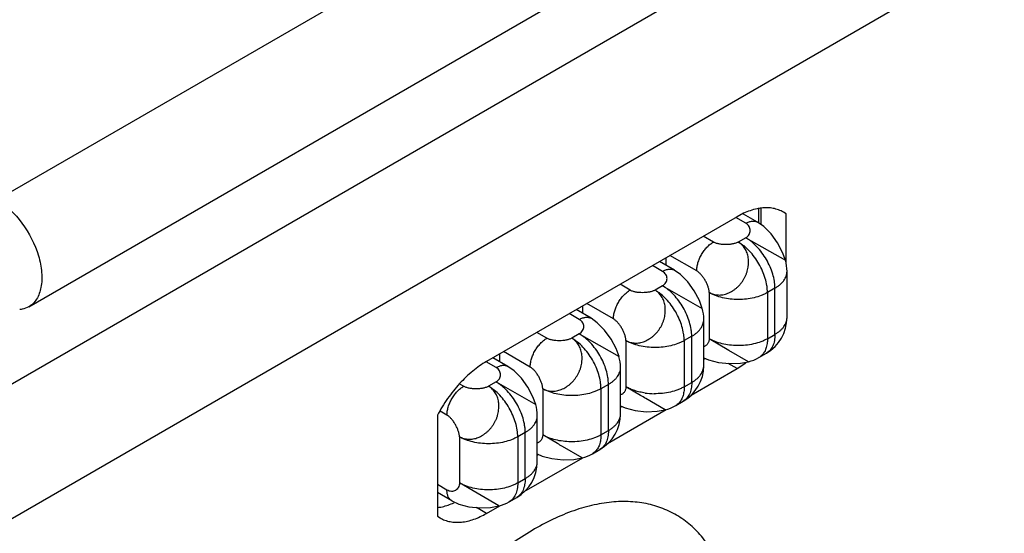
# Model space of a CAD drawing. Header units: inches. Extents: x 0 to 34, y 0 to 22.
# Tile 29 of 168: x 3.497 to 4.125, y 15.354 to 15.681. Entities that reach past the tile are written whole.
import ezdxf

# ---------------------------------------------------------------- set-up
doc = ezdxf.new("R2010")
doc.units = ezdxf.units.IN
doc.header["$LTSCALE"] = 1.87
doc.header["$MEASUREMENT"] = 0
doc.layers.get('0').update_dxf_attribs({"linetype": 'CONTINUOUS'})
doc.layers.add('02___PRT_ALL_AXES', color=7, linetype='CONTINUOUS')

msp = doc.modelspace()

# ---------------------------------------------------------------- linework, layer by layer
at = {"color": 7, "linetype": 'CONTINUOUS'}
for p, q in [((3.48268, 15.5665), (4.98351, 16.43307)), ((3.50293, 15.49836), (5.00376, 16.36493)), ((3.96804, 15.55181), (3.96804, 15.56069)), ((3.95982, 15.55157), (3.95341, 15.55527)), ((3.96732, 15.55232), (3.95839, 15.55747)), ((3.97129, 15.54952), (3.96731, 15.55232)), ((3.93914, 15.53963), (3.93273, 15.54333)), ((3.95982, 15.54239), (3.95505, 15.53963)), ((3.95982, 15.54239), (3.9851, 15.52801)), ((3.91429, 15.5217), (3.90477, 15.52719)), ((3.90891, 15.52958), (3.90891, 15.5248)), ((3.92853, 15.52126), (3.91151, 15.53108)), ((3.90679, 15.52095), (3.90038, 15.52465)), ((3.98607, 15.49156), (3.98607, 15.52095)), ((3.8861, 15.50901), (3.87969, 15.51271)), ((3.90679, 15.51177), (3.90201, 15.50901)), ((3.90679, 15.51177), (3.93207, 15.4974)), ((3.93649, 15.50748), (3.93648, 15.47809)), ((3.97838, 15.51024), (3.97361, 15.50748)), ((3.97361, 15.50748), (3.97361, 15.47809)), ((3.97838, 15.48084), (3.97838, 15.51024)), ((3.86125, 15.49108), (3.85174, 15.49657)), ((3.85587, 15.49896), (3.85587, 15.49418)), ((3.8755, 15.49064), (3.85848, 15.50046)), ((3.85375, 15.49033), (3.84734, 15.49403)), ((3.93304, 15.46094), (3.93304, 15.49033)), ((3.83307, 15.47839), (3.82666, 15.48209)), ((3.85375, 15.48115), (3.84898, 15.47839)), ((3.85375, 15.48115), (3.87904, 15.46677)), ((3.88345, 15.47686), (3.88345, 15.44747)), ((3.92058, 15.47686), (3.92057, 15.44747)), ((3.92535, 15.47962), (3.92058, 15.47686)), ((3.92535, 15.45022), (3.92535, 15.47962)), ((3.94907, 15.47064), (3.93648, 15.47809)), ((3.97361, 15.47809), (3.97838, 15.48084)), ((3.82246, 15.46002), (3.80545, 15.46984)), ((3.96157, 15.46338), (3.94907, 15.47064)), ((3.80822, 15.46045), (3.7987, 15.46595)), ((3.80284, 15.46834), (3.80284, 15.46356)), ((3.93304, 15.46598), (3.93603, 15.46459)), ((3.96817, 15.46607), (3.97294, 15.46883)), ((3.80072, 15.45971), (3.79447, 15.46332)), ((3.88, 15.43032), (3.88, 15.45971)), ((3.78004, 15.44777), (3.77767, 15.44914)), ((3.80072, 15.45053), (3.79595, 15.44777)), ((3.80072, 15.45053), (3.826, 15.43615)), ((3.83042, 15.44624), (3.83042, 15.41685)), ((3.87232, 15.449), (3.86754, 15.44624)), ((3.86754, 15.44624), (3.86754, 15.41685)), ((3.87231, 15.4196), (3.87232, 15.449)), ((3.89283, 15.44191), (3.88345, 15.44747)), ((3.92057, 15.44747), (3.92535, 15.45022)), ((3.90853, 15.43276), (3.89603, 15.44002)), ((3.88, 15.43536), (3.883, 15.43397)), ((3.91514, 15.43545), (3.91991, 15.43821)), ((3.76943, 15.4294), (3.76503, 15.43194)), ((3.82697, 15.3997), (3.82697, 15.42909)), ((3.86754, 15.41685), (3.87231, 15.4196)), ((3.77739, 15.41562), (3.77739, 15.38623)), ((3.81928, 15.41838), (3.81451, 15.41562)), ((3.81451, 15.41562), (3.81451, 15.38623)), ((3.81928, 15.38898), (3.81928, 15.41838)), ((3.8398, 15.41129), (3.83042, 15.41685)), ((3.8555, 15.40214), (3.843, 15.4094)), ((3.86211, 15.40483), (3.86688, 15.40759)), ((3.82697, 15.40474), (3.82997, 15.40335)), ((3.81451, 15.38623), (3.81928, 15.38898)), ((3.76943, 15.38163), (3.76332, 15.38516)), ((3.80247, 15.37152), (3.77739, 15.38623)), ((3.77254, 15.37477), (3.76332, 15.38009)), ((3.80907, 15.37421), (3.81385, 15.37697)), ((3.77253, 15.37477), (3.77694, 15.37273))]:
    msp.add_line(p, q, dxfattribs=at)
at = {"color": 3, "linetype": 'CONTINUOUS'}
for p, q in [((3.39625, 15.39402), (5.01409, 16.32815)), ((3.43337, 15.32972), (5.05121, 16.26385))]:
    msp.add_line(p, q, dxfattribs=at)
at = {"color": 7, "linetype": 'CONTINUOUS'}
for points in [[(3.98511, 15.52799), (3.98328, 15.533), (3.98005, 15.53911), (3.97593, 15.54485), (3.97129, 15.54952)], [(3.93207, 15.4974), (3.93024, 15.50238), (3.92701, 15.50851), (3.92288, 15.51424), (3.91825, 15.51891), (3.91428, 15.5217)], [(3.87904, 15.46675), (3.87721, 15.47176), (3.87398, 15.47787), (3.86986, 15.48361), (3.86522, 15.48828), (3.86125, 15.49108)], [(3.93603, 15.46459), (3.9424, 15.46291), (3.94943, 15.46221), (3.95634, 15.46247), (3.96157, 15.46338)], [(3.82601, 15.43613), (3.82418, 15.44114), (3.82095, 15.44725), (3.81683, 15.45299), (3.81219, 15.45766), (3.80821, 15.46046)], [(3.883, 15.43397), (3.88937, 15.43229), (3.8964, 15.43159), (3.90331, 15.43185), (3.90854, 15.43276)], [(3.82997, 15.40335), (3.83634, 15.40167), (3.84336, 15.40097), (3.85028, 15.40123), (3.8555, 15.40214)], [(3.77694, 15.37273), (3.78332, 15.37105), (3.79035, 15.37035), (3.79725, 15.37061), (3.8025, 15.37153)]]:
    msp.add_lwpolyline(points, dxfattribs=at)
for centre, radius, start, end in [((3.95982, 15.52095), 0.02625, 0.00042, 15.67034), ((3.90675, 15.49033), 0.02629, 0.01067, 15.6475), ((3.95982, 15.49156), 0.02625, 300.00128, 359.99849), ((3.85375, 15.45971), 0.02625, 0.00042, 15.67034), ((3.95503, 15.48884), 0.02629, 284.35167, 299.99035), ((3.90679, 15.46094), 0.02625, 300.00253, 359.99975), ((3.64744, 15.02382), 0.48479, 59.15018, 59.59016), ((3.90199, 15.48774), 0.04471, 261.85152, 269.20503), ((3.80072, 15.42909), 0.02625, 0.00042, 15.67034), ((3.902, 15.45822), 0.02629, 284.35167, 299.99035), ((3.85375, 15.43032), 0.02625, 300.00128, 359.99849), ((3.5944, 14.9932), 0.48479, 59.15018, 59.59016), ((3.84897, 15.4276), 0.02629, 284.35167, 299.99035), ((3.80072, 15.3997), 0.02625, 300.00128, 359.99849), ((3.79595, 15.39694), 0.02625, 284.32884, 300.0015)]:
    msp.add_arc(centre, radius, start, end, dxfattribs=at)
for points, knots in [([(3.48268, 15.5665), (3.48894, 15.56289), (3.49994, 15.55194), (3.50858, 15.53506), (3.51152, 15.52071), (3.51129, 15.51119), (3.50862, 15.50328), (3.50495, 15.49953), (3.50293, 15.49836)], [0, 0, 0, 0, 0.269917, 0.561332, 0.695473, 0.81314, 0.912851, 1, 1, 1, 1]), ([(3.95982, 15.55157), (3.96048, 15.55195), (3.96149, 15.55243), (3.96287, 15.55284), (3.96385, 15.553), (3.9648, 15.55304), (3.9657, 15.55294), (3.96654, 15.55271), (3.96707, 15.55246), (3.96731, 15.55232)], [0, 0, 0, 0, 0.289243, 0.422508, 0.548482, 0.66789, 0.781879, 0.891966, 1, 1, 1, 1]), ([(3.95982, 15.54239), (3.96026, 15.54266), (3.96105, 15.54327), (3.96195, 15.54442), (3.9625, 15.54568), (3.96269, 15.547), (3.96252, 15.54833), (3.96199, 15.54958), (3.96108, 15.55072), (3.96027, 15.55131), (3.95982, 15.55157)], [0, 0, 0, 0, 0.1375, 0.264513, 0.384595, 0.500931, 0.616693, 0.73546, 0.861533, 1, 1, 1, 1]), ([(3.92853, 15.52126), (3.92853, 15.5221), (3.92868, 15.52384), (3.9293, 15.52648), (3.93028, 15.52914), (3.93159, 15.53174), (3.93318, 15.53418), (3.935, 15.53636), (3.93698, 15.53821), (3.93841, 15.53921), (3.93914, 15.53963)], [0, 0, 0, 0, 0.114151, 0.23732, 0.366969, 0.499993, 0.633018, 0.76267, 0.885843, 1, 1, 1, 1]), ([(3.93649, 15.50748), (3.93691, 15.50724), (3.9378, 15.50681), (3.93967, 15.50618), (3.94219, 15.5058), (3.94531, 15.50602), (3.94788, 15.50675), (3.94988, 15.50767), (3.95135, 15.50851), (3.95277, 15.50949), (3.95414, 15.51058), (3.95521, 15.51159), (3.95602, 15.51246), (3.95679, 15.51338), (3.95768, 15.51459), (3.95863, 15.51613), (3.95949, 15.51772), (3.96009, 15.5191), (3.9605, 15.52022), (3.96085, 15.52135), (3.96119, 15.52279), (3.9614, 15.52424), (3.96151, 15.5254), (3.96158, 15.52653), (3.96158, 15.52794), (3.96139, 15.53012), (3.96086, 15.53223), (3.96003, 15.53417), (3.95927, 15.53551), (3.95838, 15.53674), (3.95738, 15.53785), (3.95626, 15.53882), (3.95546, 15.53938), (3.95505, 15.53963)], [0, 0, 0, 0, 0.027892, 0.055949, 0.112941, 0.171913, 0.23327, 0.26488, 0.297135, 0.330016, 0.363404, 0.397147, 0.41413, 0.431181, 0.465467, 0.499927, 0.534391, 0.56868, 0.58573, 0.60271, 0.636452, 0.669849, 0.686371, 0.702743, 0.734989, 0.766578, 0.827931, 0.857777, 0.887042, 0.915812, 0.944198, 0.972265, 1, 1, 1, 1]), ([(3.95505, 15.53963), (3.95479, 15.53949), (3.95425, 15.53924), (3.95305, 15.53879), (3.95139, 15.53838), (3.94927, 15.53808), (3.94705, 15.53797), (3.94483, 15.53807), (3.94304, 15.53831), (3.9417, 15.53862), (3.94077, 15.53889), (3.93991, 15.53922), (3.93938, 15.53949), (3.93914, 15.53963)], [0, 0, 0, 0, 0.053136, 0.109968, 0.233096, 0.365514, 0.502506, 0.639102, 0.770381, 0.832612, 0.891877, 0.947766, 1, 1, 1, 1]), ([(3.97361, 15.50748), (3.97361, 15.5082), (3.97354, 15.50967), (3.97318, 15.5127), (3.97227, 15.51661), (3.97055, 15.52127), (3.96825, 15.52582), (3.96546, 15.53009), (3.96228, 15.53391), (3.95935, 15.53665), (3.95691, 15.53848), (3.95567, 15.53927), (3.95505, 15.53963)], [0, 0, 0, 0, 0.055815, 0.114207, 0.237371, 0.36699, 0.499993, 0.632996, 0.762618, 0.885787, 0.944182, 1, 1, 1, 1]), ([(3.97838, 15.51024), (3.97838, 15.51095), (3.97832, 15.51242), (3.97795, 15.51546), (3.97704, 15.51936), (3.97532, 15.52403), (3.97303, 15.52858), (3.97024, 15.53284), (3.96705, 15.53666), (3.96412, 15.5394), (3.96168, 15.54124), (3.96044, 15.54203), (3.95982, 15.54239)], [0, 0, 0, 0, 0.055815, 0.114207, 0.237371, 0.36699, 0.499993, 0.632996, 0.762618, 0.885787, 0.944182, 1, 1, 1, 1]), ([(3.90679, 15.52095), (3.90744, 15.52133), (3.90845, 15.52181), (3.90984, 15.52222), (3.91082, 15.52238), (3.91177, 15.52242), (3.91267, 15.52232), (3.91351, 15.52208), (3.91403, 15.52184), (3.91428, 15.5217)], [0, 0, 0, 0, 0.289244, 0.422509, 0.548483, 0.667891, 0.781879, 0.891966, 1, 1, 1, 1]), ([(3.90679, 15.51177), (3.90723, 15.51203), (3.90804, 15.51264), (3.90895, 15.51378), (3.9095, 15.51504), (3.90969, 15.51637), (3.90951, 15.51769), (3.90897, 15.51896), (3.90805, 15.52009), (3.90724, 15.52069), (3.90679, 15.52095)], [0, 0, 0, 0, 0.137949, 0.26465, 0.384244, 0.500321, 0.616202, 0.735346, 0.861724, 1, 1, 1, 1]), ([(3.93649, 15.50748), (3.93648, 15.50777), (3.93644, 15.50836), (3.9363, 15.50928), (3.93607, 15.51023), (3.93566, 15.51156), (3.93497, 15.51325), (3.93395, 15.51522), (3.93276, 15.5171), (3.93164, 15.51853), (3.9307, 15.51955), (3.92999, 15.52021), (3.92927, 15.52079), (3.92878, 15.52112), (3.92853, 15.52126)], [0, 0, 0, 0, 0.052564, 0.108905, 0.168684, 0.231444, 0.363673, 0.500869, 0.637928, 0.769767, 0.832254, 0.891725, 0.947743, 1, 1, 1, 1]), ([(3.97838, 15.51024), (3.97897, 15.51058), (3.9801, 15.51129), (3.98164, 15.51249), (3.98297, 15.51376), (3.98408, 15.51511), (3.98496, 15.51651), (3.9856, 15.51797), (3.98598, 15.51945), (3.98607, 15.52046), (3.98607, 15.52095)], [0, 0, 0, 0, 0.148475, 0.289461, 0.422736, 0.548644, 0.667984, 0.781925, 0.891984, 1, 1, 1, 1]), ([(3.8755, 15.49064), (3.8755, 15.49148), (3.87565, 15.49322), (3.87626, 15.49585), (3.87724, 15.49852), (3.87856, 15.50112), (3.88015, 15.50356), (3.88197, 15.50574), (3.88394, 15.50759), (3.88538, 15.50859), (3.8861, 15.50901)], [0, 0, 0, 0, 0.114151, 0.23732, 0.366969, 0.499993, 0.633018, 0.76267, 0.885843, 1, 1, 1, 1]), ([(3.88345, 15.47686), (3.88388, 15.47662), (3.88476, 15.47619), (3.88664, 15.47556), (3.88915, 15.47518), (3.89227, 15.47539), (3.89485, 15.47613), (3.89684, 15.47705), (3.89831, 15.47789), (3.89974, 15.47887), (3.90111, 15.47996), (3.90218, 15.48097), (3.90299, 15.48184), (3.90375, 15.48276), (3.90464, 15.48397), (3.9056, 15.48551), (3.90645, 15.4871), (3.90706, 15.48848), (3.90747, 15.4896), (3.90782, 15.49073), (3.90815, 15.49217), (3.90837, 15.49362), (3.90848, 15.49477), (3.90854, 15.49591), (3.90855, 15.49732), (3.90835, 15.4995), (3.90782, 15.50161), (3.90699, 15.50355), (3.90624, 15.50489), (3.90535, 15.50612), (3.90434, 15.50723), (3.90323, 15.5082), (3.90243, 15.50876), (3.90201, 15.50901)], [0, 0, 0, 0, 0.027892, 0.055949, 0.112941, 0.171913, 0.23327, 0.26488, 0.297135, 0.330016, 0.363404, 0.397147, 0.41413, 0.431181, 0.465467, 0.499927, 0.534391, 0.56868, 0.58573, 0.60271, 0.636452, 0.669849, 0.686371, 0.702743, 0.734989, 0.766578, 0.827931, 0.857777, 0.887042, 0.915812, 0.944198, 0.972265, 1, 1, 1, 1]), ([(3.90201, 15.50901), (3.90176, 15.50887), (3.90121, 15.50862), (3.90002, 15.50817), (3.89836, 15.50776), (3.89623, 15.50746), (3.89401, 15.50735), (3.8918, 15.50744), (3.89001, 15.50769), (3.88866, 15.508), (3.88773, 15.50827), (3.88688, 15.5086), (3.88635, 15.50887), (3.8861, 15.50901)], [0, 0, 0, 0, 0.053136, 0.109968, 0.233096, 0.365514, 0.502506, 0.639102, 0.770381, 0.832612, 0.891877, 0.947766, 1, 1, 1, 1]), ([(3.92058, 15.47686), (3.92058, 15.47758), (3.92051, 15.47905), (3.92014, 15.48208), (3.91924, 15.48599), (3.91752, 15.49065), (3.91522, 15.4952), (3.91243, 15.49947), (3.90925, 15.50329), (3.90632, 15.50603), (3.90388, 15.50786), (3.90264, 15.50865), (3.90201, 15.50901)], [0, 0, 0, 0, 0.055815, 0.114207, 0.237371, 0.36699, 0.499993, 0.632996, 0.762618, 0.885787, 0.944182, 1, 1, 1, 1]), ([(3.92535, 15.47962), (3.92535, 15.48033), (3.92528, 15.4818), (3.92492, 15.48483), (3.92401, 15.48874), (3.92229, 15.49341), (3.91999, 15.49796), (3.9172, 15.50222), (3.91402, 15.50604), (3.91109, 15.50878), (3.90865, 15.51062), (3.90741, 15.51141), (3.90679, 15.51177)], [0, 0, 0, 0, 0.055814, 0.114205, 0.237368, 0.366987, 0.49999, 0.632995, 0.762617, 0.885786, 0.944182, 1, 1, 1, 1]), ([(3.97361, 15.50748), (3.97299, 15.50712), (3.97168, 15.50644), (3.96887, 15.50525), (3.96503, 15.50408), (3.96014, 15.50323), (3.95505, 15.50295), (3.94996, 15.50323), (3.94506, 15.50408), (3.94122, 15.50525), (3.93841, 15.50644), (3.93711, 15.50712), (3.93649, 15.50748)], [0, 0, 0, 0, 0.055816, 0.114209, 0.237375, 0.366995, 0.499997, 0.633, 0.76262, 0.885788, 0.944182, 1, 1, 1, 1]), ([(3.50293, 15.49836), (3.50166, 15.49763), (3.49977, 15.49693), (3.49782, 15.49662), (3.49732, 15.49657)], [0, 0, 0, 0, 0.74289, 1, 1, 1, 1]), ([(3.85375, 15.49033), (3.85441, 15.49071), (3.85542, 15.49119), (3.85681, 15.4916), (3.85779, 15.49176), (3.85873, 15.4918), (3.85963, 15.4917), (3.86048, 15.49146), (3.861, 15.49122), (3.86125, 15.49108)], [0, 0, 0, 0, 0.289243, 0.422508, 0.548482, 0.66789, 0.781879, 0.891966, 1, 1, 1, 1]), ([(3.85375, 15.48115), (3.85419, 15.48142), (3.85498, 15.48203), (3.85588, 15.48318), (3.85643, 15.48444), (3.85663, 15.48576), (3.85646, 15.48708), (3.85592, 15.48834), (3.85501, 15.48948), (3.8542, 15.49007), (3.85375, 15.49033)], [0, 0, 0, 0, 0.1375, 0.264513, 0.384595, 0.500931, 0.616693, 0.73546, 0.861533, 1, 1, 1, 1]), ([(3.88345, 15.47686), (3.88345, 15.47715), (3.88341, 15.47774), (3.88326, 15.47865), (3.88303, 15.47961), (3.88262, 15.48094), (3.88194, 15.48263), (3.88092, 15.4846), (3.87972, 15.48648), (3.87861, 15.48791), (3.87766, 15.48893), (3.87695, 15.48959), (3.87624, 15.49017), (3.87574, 15.4905), (3.8755, 15.49064)], [0, 0, 0, 0, 0.052564, 0.108905, 0.168684, 0.231444, 0.363673, 0.500869, 0.637928, 0.769767, 0.832254, 0.891725, 0.947743, 1, 1, 1, 1]), ([(3.92535, 15.47962), (3.92594, 15.47996), (3.92707, 15.48067), (3.92861, 15.48186), (3.92994, 15.48314), (3.93105, 15.48449), (3.93193, 15.48589), (3.93256, 15.48735), (3.93295, 15.48883), (3.93304, 15.48984), (3.93304, 15.49033)], [0, 0, 0, 0, 0.148475, 0.289464, 0.422741, 0.548648, 0.667987, 0.781926, 0.891984, 1, 1, 1, 1]), ([(3.97838, 15.48084), (3.97897, 15.48119), (3.9801, 15.4819), (3.98164, 15.48309), (3.98297, 15.48437), (3.98408, 15.48572), (3.98496, 15.48712), (3.9856, 15.48857), (3.98598, 15.49006), (3.98607, 15.49106), (3.98607, 15.49156)], [0, 0, 0, 0, 0.148475, 0.289464, 0.422741, 0.548648, 0.667987, 0.781926, 0.891984, 1, 1, 1, 1]), ([(3.82246, 15.46002), (3.82246, 15.46086), (3.82262, 15.4626), (3.82323, 15.46523), (3.82421, 15.4679), (3.82552, 15.4705), (3.82712, 15.47294), (3.82894, 15.47512), (3.83091, 15.47697), (3.83234, 15.47797), (3.83307, 15.47839)], [0, 0, 0, 0, 0.114151, 0.23732, 0.366969, 0.499993, 0.633018, 0.76267, 0.885843, 1, 1, 1, 1]), ([(3.83042, 15.44624), (3.83084, 15.446), (3.83173, 15.44557), (3.8336, 15.44494), (3.83612, 15.44456), (3.83924, 15.44477), (3.84182, 15.44551), (3.84381, 15.44643), (3.84528, 15.44727), (3.84671, 15.44825), (3.84808, 15.44934), (3.84915, 15.45035), (3.84995, 15.45122), (3.85072, 15.45214), (3.85161, 15.45335), (3.85257, 15.45488), (3.85342, 15.45648), (3.85403, 15.45785), (3.85444, 15.45898), (3.85479, 15.46011), (3.85512, 15.46155), (3.85534, 15.463), (3.85544, 15.46415), (3.85551, 15.46529), (3.85551, 15.4667), (3.85532, 15.46888), (3.85479, 15.47099), (3.85396, 15.47293), (3.8532, 15.47427), (3.85232, 15.4755), (3.85131, 15.47661), (3.8502, 15.47758), (3.84939, 15.47813), (3.84898, 15.47839)], [0, 0, 0, 0, 0.027892, 0.055949, 0.112941, 0.171913, 0.23327, 0.26488, 0.297135, 0.330016, 0.363404, 0.397147, 0.41413, 0.431181, 0.465467, 0.499927, 0.534391, 0.56868, 0.58573, 0.60271, 0.636452, 0.669849, 0.686371, 0.702743, 0.734989, 0.766578, 0.827931, 0.857777, 0.887042, 0.915812, 0.944198, 0.972265, 1, 1, 1, 1]), ([(3.84898, 15.47839), (3.84873, 15.47825), (3.84818, 15.478), (3.84699, 15.47755), (3.84533, 15.47714), (3.8432, 15.47684), (3.84098, 15.47673), (3.83877, 15.47682), (3.83698, 15.47707), (3.83563, 15.47737), (3.8347, 15.47765), (3.83385, 15.47798), (3.83332, 15.47825), (3.83307, 15.47839)], [0, 0, 0, 0, 0.053136, 0.109968, 0.233096, 0.365514, 0.502506, 0.639102, 0.770381, 0.832612, 0.891877, 0.947766, 1, 1, 1, 1]), ([(3.86754, 15.44624), (3.86754, 15.44696), (3.86748, 15.44843), (3.86711, 15.45146), (3.8662, 15.45537), (3.86449, 15.46003), (3.86219, 15.46458), (3.8594, 15.46885), (3.85622, 15.47267), (3.85328, 15.47541), (3.85084, 15.47724), (3.8496, 15.47803), (3.84898, 15.47839)], [0, 0, 0, 0, 0.055815, 0.114207, 0.237371, 0.36699, 0.499993, 0.632996, 0.762618, 0.885787, 0.944182, 1, 1, 1, 1]), ([(3.87232, 15.449), (3.87232, 15.44971), (3.87225, 15.45118), (3.87188, 15.45421), (3.87098, 15.45812), (3.86926, 15.46279), (3.86696, 15.46734), (3.86417, 15.4716), (3.86099, 15.47542), (3.85806, 15.47816), (3.85562, 15.48), (3.85438, 15.48079), (3.85375, 15.48115)], [0, 0, 0, 0, 0.055815, 0.114207, 0.237371, 0.36699, 0.499993, 0.632996, 0.762618, 0.885787, 0.944182, 1, 1, 1, 1]), ([(3.92058, 15.47686), (3.91995, 15.4765), (3.91865, 15.47582), (3.91584, 15.47462), (3.912, 15.47346), (3.9071, 15.47261), (3.90201, 15.47233), (3.89692, 15.47261), (3.89203, 15.47346), (3.88819, 15.47462), (3.88538, 15.47582), (3.88407, 15.4765), (3.88345, 15.47686)], [0, 0, 0, 0, 0.055816, 0.114209, 0.237375, 0.366995, 0.499997, 0.633, 0.76262, 0.885788, 0.944182, 1, 1, 1, 1]), ([(3.93648, 15.47809), (3.93648, 15.47778), (3.93643, 15.47716), (3.93624, 15.47629), (3.93593, 15.47549), (3.93552, 15.47478), (3.93501, 15.47416), (3.93443, 15.47364), (3.93377, 15.47322), (3.93329, 15.47301), (3.93305, 15.47293)], [0, 0, 0, 0, 0.142213, 0.276614, 0.404802, 0.528244, 0.648275, 0.766131, 0.882986, 1, 1, 1, 1]), ([(3.9544, 15.47365), (3.95275, 15.47368), (3.94949, 15.4739), (3.94476, 15.47476), (3.94106, 15.47591), (3.93835, 15.47708), (3.93709, 15.47774), (3.93648, 15.47809)], [0, 0, 0, 0, 0.266197, 0.525223, 0.771385, 0.888204, 1, 1, 1, 1]), ([(3.97361, 15.47809), (3.97297, 15.47772), (3.97162, 15.47702), (3.96871, 15.47579), (3.96473, 15.47461), (3.95966, 15.47378), (3.95617, 15.47363), (3.9544, 15.47365)], [0, 0, 0, 0, 0.111487, 0.228257, 0.474783, 0.734232, 1, 1, 1, 1]), ([(3.97361, 15.47809), (3.97361, 15.4773), (3.97352, 15.47543), (3.973, 15.4726), (3.97222, 15.47065), (3.97173, 15.46979)], [0, 0, 0, 0, 0.274237, 0.654893, 1, 1, 1, 1]), ([(3.97838, 15.48084), (3.97838, 15.48016), (3.97833, 15.47883), (3.97806, 15.4769), (3.97763, 15.47511), (3.97701, 15.47347), (3.97624, 15.47201), (3.9753, 15.47073), (3.9742, 15.46965), (3.97338, 15.46908), (3.97294, 15.46883)], [0, 0, 0, 0, 0.148478, 0.289467, 0.422743, 0.548652, 0.667991, 0.78193, 0.891986, 1, 1, 1, 1]), ([(3.97173, 15.46979), (3.97151, 15.46939), (3.97103, 15.46864), (3.97019, 15.46763), (3.96924, 15.46676), (3.96854, 15.46628), (3.96817, 15.46607)], [0, 0, 0, 0, 0.260752, 0.512508, 0.757902, 1, 1, 1, 1]), ([(3.80072, 15.45971), (3.80138, 15.46009), (3.80239, 15.46057), (3.80377, 15.46098), (3.80476, 15.46114), (3.8057, 15.46118), (3.8066, 15.46108), (3.80744, 15.46084), (3.80797, 15.4606), (3.80821, 15.46046)], [0, 0, 0, 0, 0.289243, 0.422508, 0.548482, 0.66789, 0.781879, 0.891966, 1, 1, 1, 1]), ([(3.80072, 15.45053), (3.80116, 15.4508), (3.80195, 15.45141), (3.80285, 15.45256), (3.8034, 15.45382), (3.80359, 15.45514), (3.80342, 15.45646), (3.80289, 15.45772), (3.80198, 15.45886), (3.80117, 15.45945), (3.80072, 15.45971)], [0, 0, 0, 0, 0.1375, 0.264513, 0.384595, 0.500931, 0.616693, 0.73546, 0.861533, 1, 1, 1, 1]), ([(3.83042, 15.44624), (3.83042, 15.44653), (3.83038, 15.44712), (3.83023, 15.44803), (3.83, 15.44899), (3.82959, 15.45032), (3.82891, 15.452), (3.82788, 15.45398), (3.82669, 15.45586), (3.82558, 15.45729), (3.82463, 15.45831), (3.82392, 15.45897), (3.82321, 15.45955), (3.82271, 15.45988), (3.82246, 15.46002)], [0, 0, 0, 0, 0.052564, 0.108905, 0.168684, 0.231444, 0.363673, 0.500869, 0.637928, 0.769767, 0.832254, 0.891725, 0.947743, 1, 1, 1, 1]), ([(3.87232, 15.449), (3.87291, 15.44934), (3.87403, 15.45005), (3.87557, 15.45124), (3.87691, 15.45252), (3.87802, 15.45387), (3.8789, 15.45527), (3.87953, 15.45673), (3.87992, 15.45821), (3.88, 15.45922), (3.88, 15.45971)], [0, 0, 0, 0, 0.148475, 0.289461, 0.422736, 0.548644, 0.667984, 0.781925, 0.891984, 1, 1, 1, 1]), ([(3.92535, 15.45022), (3.92594, 15.45057), (3.92707, 15.45128), (3.92861, 15.45247), (3.92994, 15.45375), (3.93105, 15.45509), (3.93193, 15.4565), (3.93256, 15.45795), (3.93295, 15.45944), (3.93304, 15.46044), (3.93304, 15.46094)], [0, 0, 0, 0, 0.148475, 0.289461, 0.422736, 0.548644, 0.667984, 0.781925, 0.891984, 1, 1, 1, 1]), ([(3.76943, 15.4294), (3.76943, 15.43024), (3.76958, 15.43198), (3.7702, 15.43461), (3.77118, 15.43728), (3.77249, 15.43988), (3.77409, 15.44232), (3.7759, 15.4445), (3.77788, 15.44634), (3.77931, 15.44735), (3.78004, 15.44777)], [0, 0, 0, 0, 0.114151, 0.23732, 0.366969, 0.499993, 0.633018, 0.76267, 0.885843, 1, 1, 1, 1]), ([(3.77739, 15.41562), (3.77781, 15.41539), (3.7787, 15.41497), (3.7801, 15.41449), (3.78156, 15.41417), (3.78306, 15.41402), (3.78461, 15.41404), (3.7867, 15.41429), (3.78879, 15.41488), (3.79078, 15.41581), (3.79199, 15.41651), (3.79295, 15.41714), (3.79389, 15.41781), (3.79504, 15.41872), (3.79612, 15.41973), (3.79692, 15.4206), (3.79769, 15.42152), (3.79858, 15.42273), (3.79953, 15.42427), (3.80039, 15.42586), (3.80099, 15.42724), (3.8014, 15.42836), (3.80175, 15.42949), (3.80209, 15.43093), (3.80235, 15.43266), (3.80249, 15.43438), (3.80248, 15.43608), (3.80228, 15.43826), (3.80163, 15.44086), (3.80026, 15.44367), (3.79867, 15.44566), (3.79718, 15.44697), (3.79637, 15.44752), (3.79595, 15.44777)], [0, 0, 0, 0, 0.027735, 0.055801, 0.084187, 0.112957, 0.142221, 0.172066, 0.233417, 0.265005, 0.29725, 0.313621, 0.330143, 0.363539, 0.39728, 0.41426, 0.43131, 0.465599, 0.500063, 0.534523, 0.568809, 0.585861, 0.602843, 0.636587, 0.669976, 0.702857, 0.735114, 0.766724, 0.828083, 0.887057, 0.94405, 0.972108, 1, 1, 1, 1]), ([(3.79595, 15.44777), (3.7957, 15.44763), (3.79516, 15.44737), (3.7943, 15.44704), (3.79336, 15.44676), (3.792, 15.44645), (3.7902, 15.4462), (3.78798, 15.44609), (3.78576, 15.44619), (3.78396, 15.44644), (3.78261, 15.44675), (3.78167, 15.44703), (3.78082, 15.44736), (3.78029, 15.44763), (3.78004, 15.44777)], [0, 0, 0, 0, 0.052566, 0.108909, 0.168689, 0.23145, 0.36368, 0.500874, 0.637933, 0.76977, 0.832256, 0.891727, 0.947744, 1, 1, 1, 1]), ([(3.81451, 15.41562), (3.81451, 15.41634), (3.81445, 15.41781), (3.81408, 15.42084), (3.81317, 15.42475), (3.81145, 15.42941), (3.80916, 15.43396), (3.80636, 15.43823), (3.80318, 15.44204), (3.80025, 15.44479), (3.79781, 15.44662), (3.79657, 15.44741), (3.79595, 15.44777)], [0, 0, 0, 0, 0.055814, 0.114205, 0.237368, 0.366987, 0.49999, 0.632995, 0.762617, 0.885786, 0.944182, 1, 1, 1, 1]), ([(3.81928, 15.41838), (3.81928, 15.41909), (3.81922, 15.42056), (3.81885, 15.42359), (3.81794, 15.4275), (3.81623, 15.43217), (3.81393, 15.43672), (3.81114, 15.44098), (3.80796, 15.4448), (3.80502, 15.44754), (3.80258, 15.44938), (3.80134, 15.45017), (3.80072, 15.45053)], [0, 0, 0, 0, 0.055815, 0.114207, 0.237371, 0.36699, 0.499993, 0.632996, 0.762618, 0.885787, 0.944182, 1, 1, 1, 1]), ([(3.86754, 15.44624), (3.86692, 15.44588), (3.86562, 15.4452), (3.86281, 15.444), (3.85897, 15.44284), (3.85407, 15.44199), (3.84898, 15.4417), (3.84389, 15.44199), (3.83899, 15.44284), (3.83515, 15.444), (3.83234, 15.4452), (3.83104, 15.44588), (3.83042, 15.44624)], [0, 0, 0, 0, 0.055816, 0.114209, 0.237375, 0.366995, 0.499997, 0.633, 0.76262, 0.885788, 0.944182, 1, 1, 1, 1]), ([(3.88345, 15.44747), (3.88345, 15.44715), (3.8834, 15.44654), (3.88321, 15.44567), (3.8829, 15.44487), (3.88248, 15.44416), (3.88198, 15.44354), (3.88139, 15.44302), (3.88074, 15.4426), (3.88026, 15.44239), (3.88002, 15.44231)], [0, 0, 0, 0, 0.142213, 0.276614, 0.404802, 0.528244, 0.648275, 0.766131, 0.882986, 1, 1, 1, 1]), ([(3.89565, 15.44348), (3.89452, 15.44364), (3.89231, 15.44405), (3.88911, 15.44493), (3.88616, 15.44605), (3.88431, 15.44697), (3.88345, 15.44747)], [0, 0, 0, 0, 0.265883, 0.522846, 0.768381, 1, 1, 1, 1]), ([(3.92057, 15.44747), (3.91993, 15.4471), (3.91859, 15.4464), (3.91568, 15.44517), (3.9117, 15.44399), (3.90663, 15.44316), (3.90314, 15.44301), (3.90137, 15.44303)], [0, 0, 0, 0, 0.111487, 0.228257, 0.474783, 0.734232, 1, 1, 1, 1]), ([(3.92057, 15.44747), (3.92057, 15.44668), (3.92049, 15.44481), (3.91997, 15.44198), (3.91918, 15.44003), (3.9187, 15.43917)], [0, 0, 0, 0, 0.274237, 0.654893, 1, 1, 1, 1]), ([(3.92535, 15.45022), (3.92535, 15.44954), (3.92529, 15.44821), (3.92503, 15.44628), (3.92459, 15.44449), (3.92398, 15.44285), (3.9232, 15.44139), (3.92226, 15.44011), (3.92117, 15.43903), (3.92034, 15.43846), (3.91991, 15.43821)], [0, 0, 0, 0, 0.148479, 0.28947, 0.422748, 0.548656, 0.667993, 0.781931, 0.891987, 1, 1, 1, 1]), ([(3.9187, 15.43917), (3.91848, 15.43877), (3.918, 15.43802), (3.91716, 15.43701), (3.91621, 15.43614), (3.9155, 15.43566), (3.91514, 15.43545)], [0, 0, 0, 0, 0.260752, 0.512508, 0.757902, 1, 1, 1, 1]), ([(3.77739, 15.41562), (3.77738, 15.41591), (3.77733, 15.41651), (3.77711, 15.41777), (3.77664, 15.41941), (3.77584, 15.4214), (3.77482, 15.42338), (3.77364, 15.42525), (3.77253, 15.42668), (3.77159, 15.42769), (3.77088, 15.42835), (3.77017, 15.42893), (3.76968, 15.42926), (3.76943, 15.4294)], [0, 0, 0, 0, 0.053134, 0.109964, 0.23309, 0.365507, 0.5025, 0.639097, 0.770378, 0.83261, 0.891875, 0.947765, 1, 1, 1, 1]), ([(3.81928, 15.41838), (3.81987, 15.41872), (3.821, 15.41943), (3.82254, 15.42062), (3.82387, 15.4219), (3.82498, 15.42325), (3.82586, 15.42465), (3.8265, 15.42611), (3.82688, 15.42759), (3.82697, 15.4286), (3.82697, 15.42909)], [0, 0, 0, 0, 0.148475, 0.289461, 0.422736, 0.548644, 0.667984, 0.781925, 0.891984, 1, 1, 1, 1]), ([(3.87231, 15.4196), (3.87291, 15.41994), (3.87403, 15.42066), (3.87557, 15.42185), (3.87691, 15.42313), (3.87802, 15.42447), (3.8789, 15.42588), (3.87953, 15.42733), (3.87992, 15.42882), (3.88, 15.42982), (3.88, 15.43032)], [0, 0, 0, 0, 0.148475, 0.289464, 0.422741, 0.548648, 0.667987, 0.781926, 0.891984, 1, 1, 1, 1]), ([(3.87231, 15.4196), (3.87231, 15.41892), (3.87226, 15.41759), (3.872, 15.41566), (3.87156, 15.41387), (3.87095, 15.41223), (3.87017, 15.41077), (3.86923, 15.40949), (3.86814, 15.40841), (3.86731, 15.40784), (3.86688, 15.40759)], [0, 0, 0, 0, 0.148478, 0.289467, 0.422743, 0.548652, 0.667991, 0.78193, 0.891986, 1, 1, 1, 1]), ([(3.81451, 15.41562), (3.81389, 15.41526), (3.81258, 15.41458), (3.80977, 15.41338), (3.80593, 15.41222), (3.80104, 15.41137), (3.79595, 15.41108), (3.79086, 15.41137), (3.78596, 15.41222), (3.78212, 15.41338), (3.77931, 15.41458), (3.77801, 15.41526), (3.77739, 15.41562)], [0, 0, 0, 0, 0.055817, 0.114211, 0.237378, 0.366997, 0.499999, 0.633002, 0.762621, 0.885788, 0.944183, 1, 1, 1, 1]), ([(3.83042, 15.41685), (3.83042, 15.41653), (3.83037, 15.41592), (3.83017, 15.41505), (3.82986, 15.41425), (3.82945, 15.41354), (3.82895, 15.41292), (3.82836, 15.4124), (3.8277, 15.41198), (3.82723, 15.41177), (3.82698, 15.41169)], [0, 0, 0, 0, 0.142213, 0.276614, 0.404802, 0.528244, 0.648275, 0.766131, 0.882986, 1, 1, 1, 1]), ([(3.84834, 15.41241), (3.84668, 15.41244), (3.84342, 15.41266), (3.83869, 15.41352), (3.83499, 15.41467), (3.83228, 15.41584), (3.83102, 15.4165), (3.83042, 15.41685)], [0, 0, 0, 0, 0.266197, 0.525223, 0.771385, 0.888204, 1, 1, 1, 1]), ([(3.86754, 15.41685), (3.8669, 15.41648), (3.86555, 15.41578), (3.86265, 15.41455), (3.85867, 15.41337), (3.8536, 15.41254), (3.8501, 15.41239), (3.84834, 15.41241)], [0, 0, 0, 0, 0.111487, 0.228257, 0.474783, 0.734232, 1, 1, 1, 1]), ([(3.86754, 15.41685), (3.86754, 15.41606), (3.86745, 15.41419), (3.86693, 15.41136), (3.86615, 15.40941), (3.86567, 15.40855)], [0, 0, 0, 0, 0.274237, 0.654893, 1, 1, 1, 1]), ([(3.86567, 15.40855), (3.86545, 15.40815), (3.86497, 15.4074), (3.86412, 15.40639), (3.86317, 15.40552), (3.86247, 15.40504), (3.86211, 15.40483)], [0, 0, 0, 0, 0.260752, 0.512508, 0.757902, 1, 1, 1, 1]), ([(3.81928, 15.38898), (3.81987, 15.38932), (3.821, 15.39004), (3.82254, 15.39123), (3.82387, 15.39251), (3.82498, 15.39385), (3.82586, 15.39526), (3.8265, 15.39671), (3.82688, 15.3982), (3.82697, 15.3992), (3.82697, 15.3997)], [0, 0, 0, 0, 0.148475, 0.289464, 0.422741, 0.548648, 0.667987, 0.781926, 0.891984, 1, 1, 1, 1]), ([(3.81928, 15.38898), (3.81928, 15.3883), (3.81923, 15.38697), (3.81896, 15.38504), (3.81853, 15.38324), (3.81792, 15.38161), (3.81714, 15.38015), (3.8162, 15.37887), (3.8151, 15.37779), (3.81428, 15.37722), (3.81385, 15.37697)], [0, 0, 0, 0, 0.148478, 0.289467, 0.422743, 0.548652, 0.667991, 0.78193, 0.891986, 1, 1, 1, 1]), ([(3.77739, 15.38623), (3.77737, 15.38571), (3.77723, 15.38472), (3.77669, 15.38337), (3.77587, 15.38226), (3.77482, 15.38143), (3.77359, 15.38092), (3.77224, 15.38075), (3.7708, 15.38097), (3.76988, 15.38138), (3.76943, 15.38163)], [0, 0, 0, 0, 0.1375, 0.26451, 0.384588, 0.50092, 0.616678, 0.735446, 0.861524, 1, 1, 1, 1]), ([(3.81451, 15.38623), (3.81389, 15.38587), (3.81258, 15.38519), (3.80977, 15.38399), (3.80593, 15.38282), (3.80104, 15.38198), (3.79595, 15.38169), (3.79086, 15.38198), (3.78596, 15.38282), (3.78212, 15.38399), (3.77931, 15.38519), (3.77801, 15.38587), (3.77739, 15.38623)], [0, 0, 0, 0, 0.055817, 0.114211, 0.237378, 0.366997, 0.499999, 0.633002, 0.762621, 0.885788, 0.944183, 1, 1, 1, 1]), ([(3.81451, 15.38623), (3.81451, 15.38554), (3.81445, 15.38421), (3.81419, 15.38228), (3.81375, 15.38049), (3.81314, 15.37885), (3.81236, 15.37739), (3.81142, 15.37611), (3.81033, 15.37504), (3.8095, 15.37446), (3.80907, 15.37421)], [0, 0, 0, 0, 0.148478, 0.289467, 0.422743, 0.548652, 0.667991, 0.78193, 0.891986, 1, 1, 1, 1]), ([(3.77253, 15.37477), (3.77228, 15.37492), (3.77181, 15.37525), (3.77119, 15.37586), (3.77065, 15.37659), (3.77021, 15.37743), (3.76986, 15.37836), (3.76952, 15.37976), (3.76943, 15.38088), (3.76943, 15.38163)], [0, 0, 0, 0, 0.108037, 0.218127, 0.332117, 0.451526, 0.5775, 0.710763, 1, 1, 1, 1])]:
    msp.add_open_spline(points, degree=3, knots=knots, dxfattribs=at)
at = {"layer": '02___PRT_ALL_AXES', "color": 3, "linetype": 'CONTINUOUS'}
for p, q in [((3.95843, 15.55793), (3.95423, 15.55575)), ((3.98553, 15.55759), (3.98385, 15.55867)), ((3.98553, 15.52618), (3.98553, 15.55759)), ((3.95423, 15.55575), (3.79463, 15.4636)), ((3.92498, 15.44211), (3.95423, 15.45899)), ((3.95423, 15.45899), (3.95976, 15.46262)), ((3.87161, 15.41129), (3.90904, 15.4329)), ((3.76332, 15.42929), (3.76332, 15.365)), ((3.81858, 15.38067), (3.856, 15.40228)), ((3.79463, 15.36684), (3.803, 15.37168)), ((3.76332, 15.365), (3.76501, 15.36392))]:
    msp.add_line(p, q, dxfattribs=at)
at = {"layer": '02___PRT_ALL_AXES', "color": 7, "linetype": 'CONTINUOUS'}
for p, q in [((3.96962, 15.5507), (3.96962, 15.56078)), ((3.98553, 15.55759), (3.9838, 15.55859)), ((3.93304, 15.46513), (3.93385, 15.4656)), ((3.95423, 15.45899), (3.9485, 15.4623)), ((3.88, 15.43451), (3.88082, 15.43498)), ((3.82697, 15.40389), (3.82779, 15.40436)), ((3.79463, 15.36684), (3.78819, 15.37056))]:
    msp.add_line(p, q, dxfattribs=at)
msp.add_arc((3.75524, 15.41565), 0.04603, 292.60247, 294.00936, dxfattribs=at)
at = {"layer": '02___PRT_ALL_AXES', "color": 3, "linetype": 'CONTINUOUS'}
for points, knots in [([(3.96976, 15.56127), (3.96884, 15.56116), (3.96494, 15.56052), (3.96117, 15.55919), (3.95843, 15.55793)], [0, 0, 0, 0, 0.235402, 1, 1, 1, 1]), ([(3.98385, 15.55868), (3.98285, 15.55926), (3.98071, 15.56025), (3.97725, 15.56118), (3.97356, 15.56154), (3.97104, 15.56142), (3.96976, 15.56127)], [0, 0, 0, 0, 0.238633, 0.482275, 0.734867, 1, 1, 1, 1]), ([(3.79463, 15.4636), (3.79154, 15.46181), (3.78545, 15.45748), (3.77714, 15.44947), (3.76959, 15.43999), (3.76528, 15.43296), (3.76332, 15.42929)], [0, 0, 0, 0, 0.227878, 0.474801, 0.734677, 1, 1, 1, 1]), ([(3.95231, 15.28398), (3.95231, 15.289), (3.95188, 15.29876), (3.94981, 15.31284), (3.94634, 15.32581), (3.94151, 15.33752), (3.93537, 15.34783), (3.92796, 15.35662), (3.91937, 15.36376), (3.9097, 15.36917), (3.89908, 15.37276), (3.88765, 15.37451), (3.87556, 15.37439), (3.86294, 15.37245), (3.84992, 15.3687), (3.83666, 15.36319), (3.82328, 15.356), (3.8146, 15.35027), (3.81027, 15.34716)], [0, 0, 0, 0, 0.072793, 0.141564, 0.206262, 0.267164, 0.32477, 0.379798, 0.433208, 0.486119, 0.539703, 0.595063, 0.653123, 0.714577, 0.779874, 0.849227, 0.922655, 1, 1, 1, 1]), ([(3.765, 15.36391), (3.76598, 15.36335), (3.76804, 15.36239), (3.77138, 15.36146), (3.77494, 15.36106), (3.78006, 15.36124), (3.78686, 15.36289), (3.79203, 15.36534), (3.79463, 15.36684)], [0, 0, 0, 0, 0.108081, 0.218302, 0.332345, 0.451753, 0.710782, 1, 1, 1, 1])]:
    msp.add_open_spline(points, degree=3, knots=knots, dxfattribs=at)
at = {"layer": '02___PRT_ALL_AXES', "color": 7, "linetype": 'CONTINUOUS'}
msp.add_open_spline([(3.76318, 15.37051), (3.76398, 15.3706), (3.76731, 15.37113), (3.77056, 15.37217), (3.77293, 15.37316)], degree=3, knots=[0, 0, 0, 0, 0.237278, 1, 1, 1, 1], dxfattribs=at)

doc.saveas('drawing.dxf')
